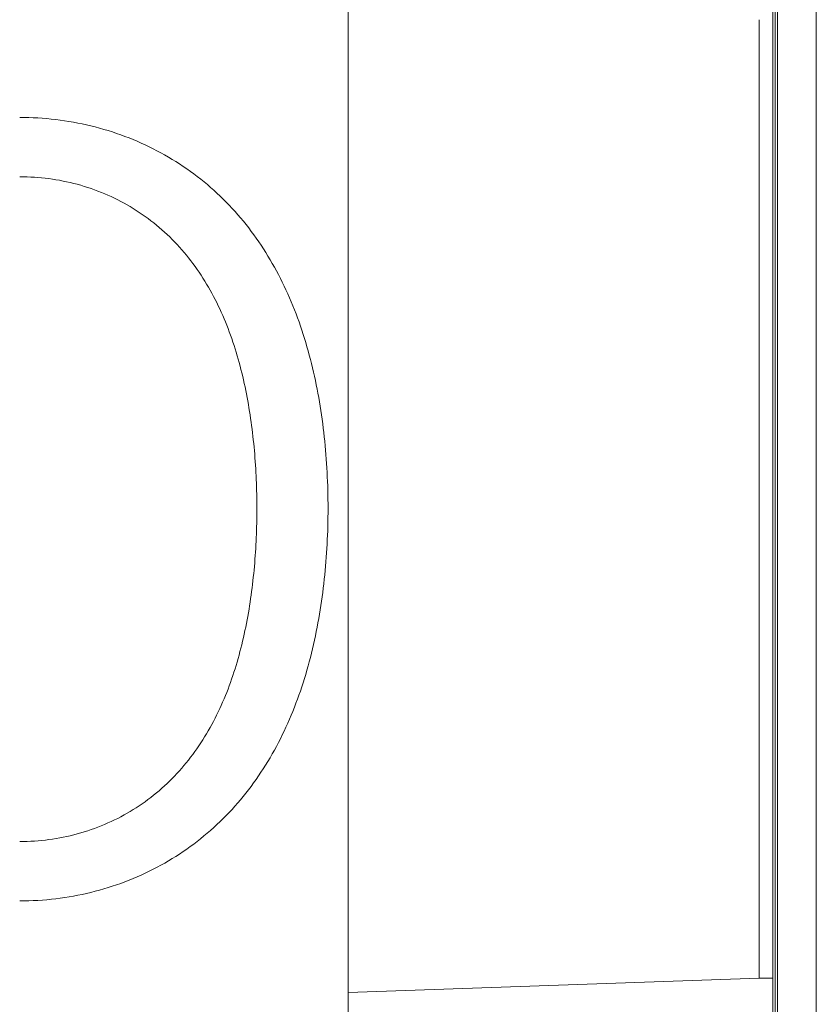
# Model space of a CAD drawing. Header units: millimetres. Extents: x 143 to 824, y 74 to 819.
# Tile 4 of 26: x 167 to 196, y 134 to 170. Entities that reach past the tile are written whole.
import ezdxf

# ---------------------------------------------------------------- set-up
doc = ezdxf.new("R2010")
doc.units = ezdxf.units.MM

msp = doc.modelspace()

# ---------------------------------------------------------------- linework, layer by layer
at = {"color": 7, "linetype": 'Continuous', "lineweight": 15}
for p, q in [((194.452, 82.578), (194.452, 260.578)), ((194.453, 260.578), (194.453, 82.578)), ((194.539, 82.578), (194.539, 260.578)), ((195.952, 86.886), (195.952, 256.27)), ((178.864, 115.491), (178.864, 189.491)), ((194.364, 131.133), (194.364, 173.849)), ((193.864, 169.99), (193.864, 134.991)), ((178.864, 134.467), (193.864, 134.991)), ((193.864, 134.991), (194.364, 134.991))]:
    msp.add_line(p, q, dxfattribs=at)
for points, knots in [([(166.864, 166.423), (167.75, 166.423), (168.616, 166.319), (169.886, 166.011), (170.305, 165.882), (171.111, 165.579), (171.501, 165.404), (172.254, 165.009), (172.62, 164.786), (173.314, 164.302), (173.642, 164.042), (174.573, 163.204), (175.125, 162.565), (176.061, 161.2), (176.452, 160.469), (176.941, 159.305), (177.087, 158.905), (177.345, 158.1), (177.458, 157.693), (177.753, 156.459), (177.892, 155.618), (178.031, 154.331), (178.066, 153.897), (178.112, 153.022), (178.123, 152.583), (178.123, 151.276), (178.078, 150.413), (177.894, 148.703), (177.755, 147.856), (177.457, 146.599), (177.342, 146.184), (177.083, 145.375), (176.938, 144.979), (176.614, 144.205), (176.436, 143.827), (176.04, 143.088), (175.821, 142.726), (175.114, 141.69), (174.573, 141.061), (173.641, 140.216), (173.308, 139.949), (172.617, 139.464), (172.256, 139.243), (171.504, 138.844), (171.111, 138.666), (170.3, 138.358), (169.887, 138.23), (169.047, 138.024), (168.62, 137.946), (167.75, 137.841), (167.307, 137.814), (166.864, 137.814)], [0, 0, 0, 0, 0.0625, 0.0625, 0.09375, 0.09375, 0.125, 0.125, 0.15625, 0.15625, 0.1875, 0.1875, 0.25, 0.25, 0.3125, 0.3125, 0.34375, 0.34375, 0.375, 0.375, 0.4375, 0.4375, 0.46875, 0.46875, 0.5, 0.5, 0.5625, 0.5625, 0.625, 0.625, 0.65625, 0.65625, 0.6875, 0.6875, 0.71875, 0.71875, 0.75, 0.75, 0.8125, 0.8125, 0.84375, 0.84375, 0.875, 0.875, 0.90625, 0.90625, 0.9375, 0.9375, 0.96875, 0.96875, 1, 1, 1, 1]), ([(166.864, 139.982), (167.223, 139.982), (167.582, 140.006), (168.284, 140.1), (168.63, 140.17), (169.307, 140.355), (169.64, 140.47), (170.291, 140.746), (170.602, 140.905), (171.198, 141.26), (171.482, 141.458), (172.025, 141.892), (172.282, 142.128), (172.995, 142.874), (173.401, 143.427), (174.097, 144.63), (174.377, 145.263), (174.718, 146.245), (174.819, 146.578), (174.998, 147.255), (175.076, 147.6), (175.279, 148.635), (175.372, 149.329), (175.495, 150.727), (175.525, 151.429), (175.525, 152.842), (175.495, 153.555), (175.372, 154.956), (175.278, 155.648), (175.011, 157.012), (174.837, 157.685), (174.378, 159.005), (174.098, 159.633), (173.584, 160.521), (173.396, 160.808), (172.985, 161.361), (172.761, 161.627), (172.284, 162.123), (172.03, 162.356), (171.489, 162.787), (171.199, 162.987), (170.601, 163.342), (170.29, 163.499), (169.645, 163.771), (169.308, 163.887), (168.282, 164.164), (167.582, 164.256), (166.864, 164.256)], [0, 0, 0, 0, 0.03125, 0.03125, 0.0625, 0.0625, 0.09375, 0.09375, 0.125, 0.125, 0.15625, 0.15625, 0.1875, 0.1875, 0.25, 0.25, 0.3125, 0.3125, 0.34375, 0.34375, 0.375, 0.375, 0.4375, 0.4375, 0.5, 0.5, 0.5625, 0.5625, 0.625, 0.625, 0.6875, 0.6875, 0.75, 0.75, 0.78125, 0.78125, 0.8125, 0.8125, 0.84375, 0.84375, 0.875, 0.875, 0.90625, 0.90625, 0.9375, 0.9375, 1, 1, 1, 1])]:
    msp.add_open_spline(points, degree=3, knots=knots, dxfattribs=at)

doc.saveas('drawing.dxf')
